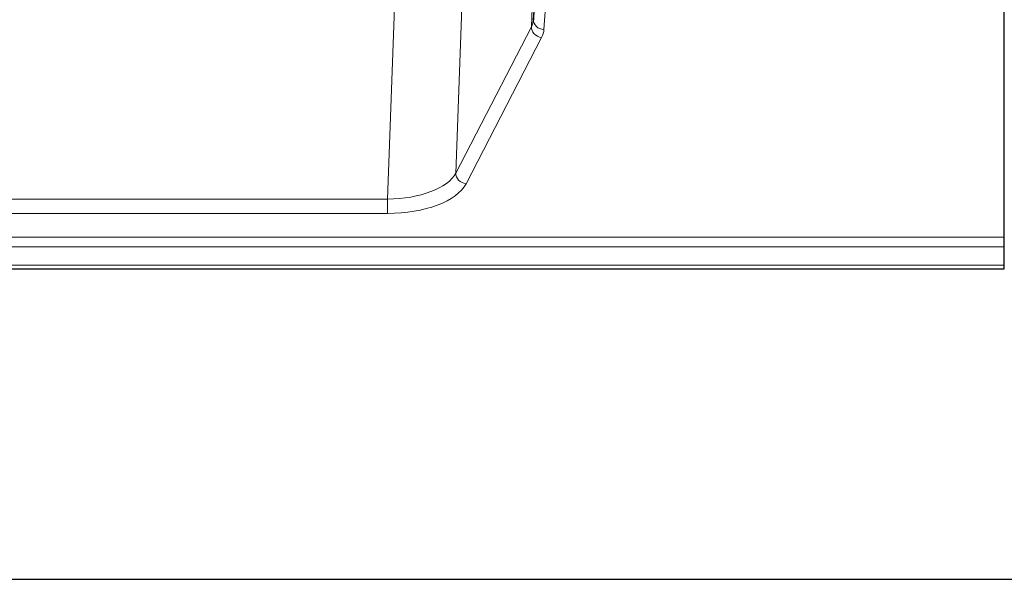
# Model space of a CAD drawing. Header units: inches. Extents: x 0 to 29700, y -16 to 21000.
# Tile 191 of 212: x 25403 to 25683, y 16504 to 16663. Entities that reach past the tile are written whole.
import ezdxf

# ---------------------------------------------------------------- set-up
doc = ezdxf.new("R2010")
doc.units = ezdxf.units.IN
doc.layers.add('254', color=7, linetype='Continuous', true_color=0xffffff)

msp = doc.modelspace()

# ---------------------------------------------------------------- linework, layer by layer
at = {"layer": '254', "color": 110, "linetype": 'Continuous', "lineweight": 13}
for p, q in [((25548.074, 16661.368), (25551.542, 16748.579)), ((25530.025, 16713.893), (25526.589, 16619.753)), ((25507.18, 16612.349), (25510.654, 16707.525)), ((25552.85, 16676.76), (25551.656, 16660.612)), ((25526.589, 16619.753), (25548.074, 16661.368)), ((25550.983, 16658.305), (25529.498, 16616.69)), ((25299.97, 16612.349), (25507.18, 16612.349)), ((25507.18, 16612.349), (25507.18, 16608.248)), ((25507.18, 16608.248), (25299.97, 16608.248)), ((25125.575, 16601.488), (25682.575, 16601.488)), ((25125.575, 16598.753), (25682.575, 16598.753)), ((25125.575, 16593.505), (25682.575, 16593.505))]:
    msp.add_line(p, q, dxfattribs=at)
at = {"layer": '254', "color": 2, "linetype": 'Continuous', "lineweight": 25}
for p, q in [((25552.087, 16749.589), (25548.66, 16663.378)), ((25682.575, 16601.488), (25682.575, 16689.889)), ((25548.66, 16663.378), (25549.888, 16679.996)), ((25682.575, 16598.753), (25682.575, 16601.488)), ((25682.575, 16593.505), (25682.575, 16598.753)), ((25682.575, 16592.49), (25682.575, 16593.505)), ((25125.575, 16592.49), (25682.575, 16592.49)), ((25070.075, 16504.14), (26445.075, 16504.14))]:
    msp.add_line(p, q, dxfattribs=at)
at = {"layer": '254', "color": 110, "linetype": 'Continuous', "lineweight": 13}
for centre, major_axis, ratio, start_param, end_param in [((25528.657, 16663.633), (20.016, 0.121), 0.4848834, 6.0350943, 6.2444185), ((25551.656, 16663.235), (2.992, -0.221), 0.8740585, 3.1714428, 4.7769181), ((25550.983, 16660.928), (2.666, -1.376), 0.8484453, 3.5215353, 5.1252561), ((25528.657, 16661.009), (23.014, 0.002), 0.4845187, 6.038018, 6.2473422), ((25507.174, 16622.023), (20.013, 0.104), 0.483363, 4.7101919, 6.0355739), ((25529.498, 16619.314), (2.666, -1.376), 0.8484453, 3.5215353, 5.1252561), ((25507.174, 16619.399), (-23.012, 0.004), 0.4845836, 1.5711584, 2.8965404)]:
    msp.add_ellipse(centre, major_axis=major_axis, ratio=ratio, start_param=start_param, end_param=end_param, dxfattribs=at)

doc.saveas('drawing.dxf')
